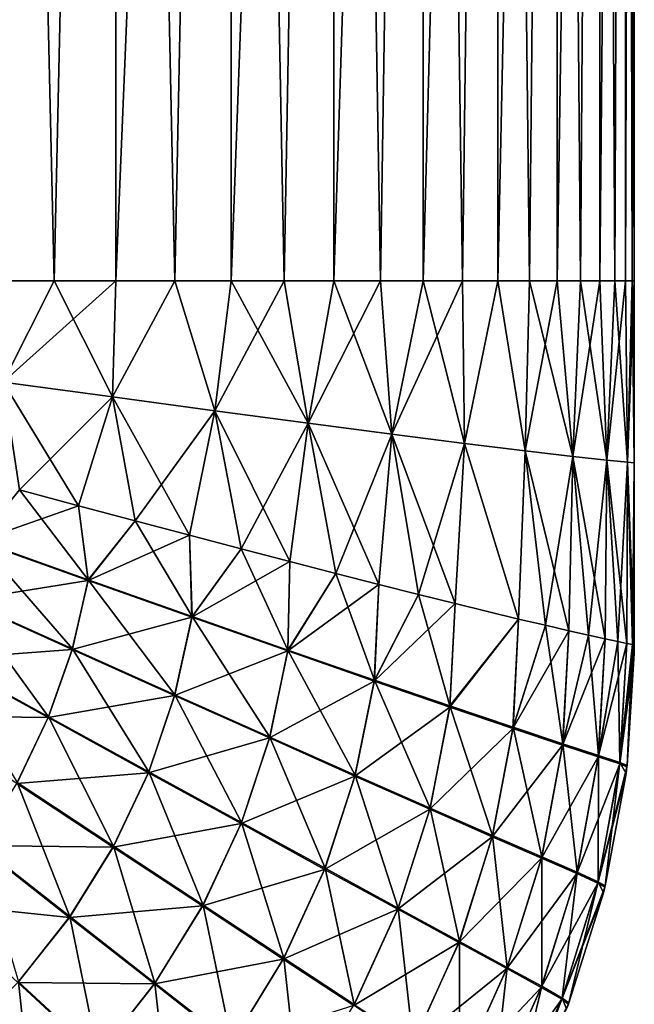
# Model space of a CAD drawing. Header units: metres. Extents: x -109 to 109, y -314 to 82.
# Tile 160 of 191: x 87 to 94, y -9 to 3. Entities that reach past the tile are written whole.
import ezdxf

# ---------------------------------------------------------------- set-up
doc = ezdxf.new("R2010")
doc.units = ezdxf.units.M
doc.layers.add('solid_504261_XXX', color=7, linetype='CONTINUOUS')

msp = doc.modelspace()

# ---------------------------------------------------------------- linework, layer by layer
at = {"layer": 'solid_504261_XXX'}
for points in [[(86.426643, -0.000015, 170.576431), (86.42643, 33.379601, 170.576309), (87.934883, 33.379601, 171.646622)], [(87.196259, -0.000012, 198.003265), (87.934883, 33.379601, 197.447372), (86.42643, 33.379601, 198.5177)], [(87.196259, -0.000012, 198.003265), (86.42643, 33.379601, 198.5177), (86.426643, -0.000015, 198.517563)], [(86.426643, -0.000015, 170.576431), (87.934883, 33.379601, 171.646622), (87.196259, -0.000012, 171.090729)], [(87.196259, -0.000012, 171.090729), (87.934883, 33.379601, 171.646622), (87.935768, -0.000008, 171.647324)], [(87.935768, -0.000008, 197.446671), (87.934883, 33.379601, 197.447372), (87.196259, -0.000012, 198.003265)], [(87.935768, -0.000008, 171.647324), (87.934883, 33.379601, 171.646622), (89.314758, 33.379601, 172.879745)], [(88.642845, -0.000003, 196.849533), (89.314758, 33.379601, 196.214264), (87.934883, 33.379601, 197.447372)], [(88.642845, -0.000003, 196.849533), (87.934883, 33.379601, 197.447372), (87.935768, -0.000008, 197.446671)], [(87.935768, -0.000008, 171.647324), (89.314758, 33.379601, 172.879745), (88.642845, -0.000003, 172.244461)], [(88.642845, -0.000003, 172.244461), (89.314758, 33.379601, 172.879745), (89.315308, -0.000001, 172.88028)], [(89.315308, -0.000001, 196.213715), (89.314758, 33.379601, 196.214264), (88.642845, -0.000003, 196.849533)], [(89.315308, -0.000001, 172.88028), (89.314758, 33.379601, 172.879745), (90.547882, 33.379601, 174.259613)], [(89.951065, -0.000001, 195.541199), (90.547882, 33.379601, 194.834381), (89.314758, 33.379601, 196.214264)], [(89.951065, -0.000001, 195.541199), (89.314758, 33.379601, 196.214264), (89.315308, -0.000001, 196.213715)], [(89.315308, -0.000001, 172.88028), (90.547882, 33.379601, 174.259613), (89.951065, -0.000001, 173.552811)], [(89.951065, -0.000001, 173.552811), (90.547882, 33.379601, 174.259613), (90.548157, -0.000001, 174.259964)], [(90.548157, -0.000001, 194.83403), (90.547882, 33.379601, 194.834381), (89.951065, -0.000001, 195.541199)], [(90.548157, -0.000001, 174.259964), (90.547882, 33.379601, 174.259613), (91.618195, 33.379601, 175.768066)], [(91.104668, -0.000001, 194.094498), (91.618195, 33.379601, 193.325928), (90.547882, 33.379601, 194.834381)], [(91.104668, -0.000001, 194.094498), (90.547882, 33.379601, 194.834381), (90.548157, -0.000001, 194.83403)], [(90.548157, -0.000001, 174.259964), (91.618195, 33.379601, 175.768066), (91.104668, -0.000001, 174.999512)], [(91.104668, -0.000001, 174.999512), (91.618195, 33.379601, 175.768066), (91.618851, -0.000002, 175.769104)], [(91.618851, -0.000002, 193.32489), (91.618195, 33.379601, 193.325928), (91.104668, -0.000001, 194.094498)], [(91.618851, -0.000002, 175.769104), (91.618195, 33.379601, 175.768066), (92.513618, 33.379601, 177.388199)], [(92.089035, -0.000002, 192.527725), (92.513618, 33.379601, 191.705795), (91.618195, 33.379601, 193.325928)], [(92.089035, -0.000002, 192.527725), (91.618195, 33.379601, 193.325928), (91.618851, -0.000002, 193.32489)], [(91.618851, -0.000002, 175.769104), (92.513618, 33.379601, 177.388199), (92.089035, -0.000002, 176.566269)], [(92.089035, -0.000002, 176.566269), (92.513618, 33.379601, 177.388199), (92.513771, -0.000002, 177.388519)], [(92.513771, -0.000002, 191.70549), (92.513618, 33.379601, 191.705795), (92.089035, -0.000002, 192.527725)], [(92.513771, -0.000002, 177.388519), (92.513618, 33.379601, 177.388199), (93.221497, 33.379601, 179.097168)], [(92.891716, -0.000002, 190.860779), (93.221497, 33.379601, 189.996841), (92.513618, 33.379601, 191.705795)], [(92.891716, -0.000002, 190.860779), (92.513618, 33.379601, 191.705795), (92.513771, -0.000002, 191.70549)], [(92.513771, -0.000002, 177.388519), (93.221497, 33.379601, 179.097168), (92.891716, -0.000002, 178.233215)], [(92.891716, -0.000002, 178.233215), (93.221497, 33.379601, 179.097168), (93.221718, -0.000002, 179.097809)], [(93.221718, -0.000002, 189.996185), (93.221497, 33.379601, 189.996841), (92.891716, -0.000002, 190.860779)], [(93.221718, -0.000002, 179.097809), (93.221497, 33.379601, 179.097168), (93.733803, 33.379601, 180.875351)], [(93.502739, -0.000001, 189.114426), (93.733803, 33.379601, 188.218643), (93.221497, 33.379601, 189.996841)], [(93.502739, -0.000001, 189.114426), (93.221497, 33.379601, 189.996841), (93.221718, -0.000002, 189.996185)], [(93.221718, -0.000002, 179.097809), (93.733803, 33.379601, 180.875351), (93.502739, -0.000001, 179.979568)], [(93.502739, -0.000001, 179.979568), (93.733803, 33.379601, 180.875351), (93.733887, -0.000001, 180.875748)], [(93.733887, -0.000001, 188.218246), (93.733803, 33.379601, 188.218643), (93.502739, -0.000001, 189.114426)], [(93.733887, -0.000001, 180.875748), (93.733803, 33.379601, 180.875351), (94.043755, 33.379601, 182.6996)], [(93.914429, 0, 187.310516), (94.043755, 33.379601, 186.394394), (93.733803, 33.379601, 188.218643)], [(93.914429, 0, 187.310516), (93.733803, 33.379601, 188.218643), (93.733887, -0.000001, 188.218246)], [(93.733887, -0.000001, 180.875748), (94.043755, 33.379601, 182.6996), (93.914429, 0, 181.783478)], [(93.914429, 0, 181.783478), (94.043755, 33.379601, 182.6996), (94.043785, 0, 182.69989)], [(94.043785, 0, 186.394119), (94.043755, 33.379601, 186.394394), (93.914429, 0, 187.310516)], [(94.043785, 0, 182.69989), (94.043755, 33.379601, 182.6996), (94.147499, 33.379601, 184.546997)], [(94.147499, 0.000001, 184.546997), (94.147499, 33.379601, 184.546997), (94.043755, 33.379601, 186.394394)], [(94.121552, 0.000001, 185.47197), (94.147499, 0.000001, 184.546997), (94.043755, 33.379601, 186.394394)], [(94.121552, 0.000001, 185.47197), (94.043755, 33.379601, 186.394394), (94.043785, 0, 186.394119)], [(94.043785, 0, 182.69989), (94.147499, 33.379601, 184.546997), (94.121552, 0.000001, 183.622025)], [(94.121552, 0.000001, 183.622025), (94.147499, 33.379601, 184.546997), (94.147499, 0.000001, 184.546997)], [(94.043785, 0, 182.69989), (94.064758, -2.175122, 182.915543), (93.817871, -2.150916, 181.284027)], [(93.914429, 0, 181.783478), (94.043785, 0, 182.69989), (93.817871, -2.150916, 181.284027)], [(94.043785, 0, 186.394119), (93.914429, 0, 187.310516), (94.064758, -2.175122, 186.178467)], [(94.043785, 0, 182.69989), (94.121552, 0.000001, 183.622025), (94.064758, -2.175122, 182.915543)], [(94.121552, 0.000001, 185.47197), (94.043785, 0, 186.394119), (94.064758, -2.175122, 186.178467)], [(94.147499, 0.000001, 184.546997), (94.147499, -2.18082, 184.546997), (94.064758, -2.175122, 182.915543)], [(94.121552, 0.000001, 183.622025), (94.147499, 0.000001, 184.546997), (94.064758, -2.175122, 182.915543)], [(94.121552, 0.000001, 185.47197), (94.064758, -2.175122, 186.178467), (94.147499, -2.18082, 184.546997)], [(94.121552, 0.000001, 185.47197), (94.147499, -2.18082, 184.546997), (94.147499, 0.000001, 184.546997)], [(86.426643, -0.000015, 170.576431), (87.196259, -0.000012, 171.090729), (86.581924, -1.21375, 170.674179)], [(87.196259, -0.000012, 198.003265), (86.426643, -0.000015, 198.517563), (86.581924, -1.21375, 198.41983)], [(87.935768, -0.000008, 171.647324), (87.895531, -1.392723, 171.612961), (86.581924, -1.21375, 170.674179)], [(87.196259, -0.000012, 171.090729), (87.935768, -0.000008, 171.647324), (86.581924, -1.21375, 170.674179)], [(87.196259, -0.000012, 198.003265), (86.581924, -1.21375, 198.41983), (87.895531, -1.392723, 197.481033)], [(87.935768, -0.000008, 197.446671), (87.196259, -0.000012, 198.003265), (87.895531, -1.392723, 197.481033)], [(88.642845, -0.000003, 172.244461), (89.120178, -1.558425, 172.685226), (87.895531, -1.392723, 171.612961)], [(87.935768, -0.000008, 171.647324), (88.642845, -0.000003, 172.244461), (87.895531, -1.392723, 171.612961)], [(88.642845, -0.000003, 196.849533), (87.895531, -1.392723, 197.481033), (89.120178, -1.558425, 196.408783)], [(88.642845, -0.000003, 196.849533), (87.935768, -0.000008, 197.446671), (87.895531, -1.392723, 197.481033)], [(88.642845, -0.000003, 172.244461), (89.315308, -0.000001, 172.88028), (89.120178, -1.558425, 172.685226)], [(89.315308, -0.000001, 196.213715), (88.642845, -0.000003, 196.849533), (89.120178, -1.558425, 196.408783)], [(89.951065, -0.000001, 173.552811), (90.240898, -1.708261, 173.884613), (89.120178, -1.558425, 172.685226)], [(89.315308, -0.000001, 172.88028), (89.951065, -0.000001, 173.552811), (89.120178, -1.558425, 172.685226)], [(89.315308, -0.000001, 196.213715), (89.120178, -1.558425, 196.408783), (90.240898, -1.708261, 195.209396)], [(89.951065, -0.000001, 195.541199), (89.315308, -0.000001, 196.213715), (90.240898, -1.708261, 195.209396)], [(89.951065, -0.000001, 173.552811), (90.548157, -0.000001, 174.259964), (90.240898, -1.708261, 173.884613)], [(90.548157, -0.000001, 194.83403), (89.951065, -0.000001, 195.541199), (90.240898, -1.708261, 195.209396)], [(91.104668, -0.000001, 174.999512), (91.243507, -1.839874, 175.198593), (90.240898, -1.708261, 173.884613)], [(90.548157, -0.000001, 174.259964), (91.104668, -0.000001, 174.999512), (90.240898, -1.708261, 173.884613)], [(90.548157, -0.000001, 194.83403), (90.240898, -1.708261, 195.209396), (91.243507, -1.839874, 193.895401)], [(91.104668, -0.000001, 194.094498), (90.548157, -0.000001, 194.83403), (91.243507, -1.839874, 193.895401)], [(91.104668, -0.000001, 174.999512), (91.618851, -0.000002, 175.769104), (91.243507, -1.839874, 175.198593)], [(91.618851, -0.000002, 193.32489), (91.104668, -0.000001, 194.094498), (91.243507, -1.839874, 193.895401)], [(92.089035, -0.000002, 176.566269), (92.114151, -1.951099, 176.612656), (91.243507, -1.839874, 175.198593)], [(91.618851, -0.000002, 175.769104), (92.089035, -0.000002, 176.566269), (91.243507, -1.839874, 175.198593)], [(91.618851, -0.000002, 193.32489), (91.243507, -1.839874, 193.895401), (92.114151, -1.951099, 192.481339)], [(92.089035, -0.000002, 192.527725), (91.618851, -0.000002, 193.32489), (92.114151, -1.951099, 192.481339)], [(92.089035, -0.000002, 176.566269), (92.513771, -0.000002, 177.388519), (92.114151, -1.951099, 176.612656)], [(92.513771, -0.000002, 191.70549), (92.089035, -0.000002, 192.527725), (92.114151, -1.951099, 192.481339)], [(92.513771, -0.000002, 177.388519), (92.839653, -2.040309, 178.110626), (92.114151, -1.951099, 176.612656)], [(92.513771, -0.000002, 191.70549), (92.114151, -1.951099, 192.481339), (92.839653, -2.040309, 190.983383)], [(92.513771, -0.000002, 177.388519), (92.891716, -0.000002, 178.233215), (92.839653, -2.040309, 178.110626)], [(92.891716, -0.000002, 190.860779), (92.513771, -0.000002, 191.70549), (92.839653, -2.040309, 190.983383)], [(93.221718, -0.000002, 179.097809), (93.408836, -2.106534, 179.674896), (92.839653, -2.040309, 178.110626)], [(92.891716, -0.000002, 178.233215), (93.221718, -0.000002, 179.097809), (92.839653, -2.040309, 178.110626)], [(92.891716, -0.000002, 190.860779), (92.839653, -2.040309, 190.983383), (93.408836, -2.106534, 189.419098)], [(93.221718, -0.000002, 189.996185), (92.891716, -0.000002, 190.860779), (93.408836, -2.106534, 189.419098)], [(93.221718, -0.000002, 179.097809), (93.502739, -0.000001, 179.979568), (93.408836, -2.106534, 179.674896)], [(93.502739, -0.000001, 189.114426), (93.221718, -0.000002, 189.996185), (93.408836, -2.106534, 189.419098)], [(93.733887, -0.000001, 180.875748), (93.817871, -2.150916, 181.284027), (93.408836, -2.106534, 179.674896)], [(93.502739, -0.000001, 179.979568), (93.733887, -0.000001, 180.875748), (93.408836, -2.106534, 179.674896)], [(93.502739, -0.000001, 189.114426), (93.408836, -2.106534, 189.419098), (93.817871, -2.150916, 187.809982)], [(93.733887, -0.000001, 188.218246), (93.502739, -0.000001, 189.114426), (93.817871, -2.150916, 187.809982)], [(93.733887, -0.000001, 180.875748), (93.914429, 0, 181.783478), (93.817871, -2.150916, 181.284027)], [(93.914429, 0, 187.310516), (93.733887, -0.000001, 188.218246), (93.817871, -2.150916, 187.809982)], [(93.914429, 0, 187.310516), (93.817871, -2.150916, 187.809982), (94.064758, -2.175122, 186.178467)], [(86.777618, -2.506798, 170.807434), (86.581924, -1.21375, 170.674179), (87.895531, -1.392723, 171.612961)], [(86.581924, -1.21375, 198.41983), (86.777626, -2.506798, 198.286591), (87.486977, -2.696826, 197.788605)], [(87.895531, -1.392723, 197.481033), (86.581924, -1.21375, 198.41983), (87.486977, -2.696826, 197.788605)], [(87.486969, -2.696828, 171.305405), (86.777618, -2.506798, 170.807434), (87.895531, -1.392723, 171.612961)], [(88.16748, -2.878179, 171.838791), (87.486969, -2.696828, 171.305405), (87.895531, -1.392723, 171.612961)], [(87.895531, -1.392723, 197.481033), (87.486977, -2.696826, 197.788605), (88.16748, -2.878178, 197.255219)], [(88.16748, -2.878179, 171.838791), (87.895531, -1.392723, 171.612961), (89.120178, -1.558425, 172.685226)], [(87.895531, -1.392723, 197.481033), (88.16748, -2.878178, 197.255219), (88.817444, -3.05036, 196.687714)], [(89.120178, -1.558425, 196.408783), (87.895531, -1.392723, 197.481033), (88.817444, -3.05036, 196.687714)], [(88.817444, -3.050361, 172.406296), (88.16748, -2.878179, 171.838791), (89.120178, -1.558425, 172.685226)], [(89.435722, -3.213031, 173.006973), (88.817444, -3.050361, 172.406296), (89.120178, -1.558425, 172.685226)], [(89.120178, -1.558425, 196.408783), (88.817444, -3.05036, 196.687714), (89.435715, -3.213029, 196.087021)], [(89.435722, -3.213031, 173.006973), (89.120178, -1.558425, 172.685226), (90.240898, -1.708261, 173.884613)], [(89.120178, -1.558425, 196.408783), (89.435715, -3.213029, 196.087021), (90.020752, -3.365761, 195.455444)], [(90.240898, -1.708261, 195.209396), (89.120178, -1.558425, 196.408783), (90.020752, -3.365761, 195.455444)], [(90.02076, -3.365762, 173.638565), (89.435722, -3.213031, 173.006973), (90.240898, -1.708261, 173.884613)], [(90.240898, -1.708261, 195.209396), (90.020752, -3.365761, 195.455444), (90.571129, -3.508165, 194.795532)], [(90.571136, -3.508167, 174.298477), (90.02076, -3.365762, 173.638565), (90.240898, -1.708261, 173.884613)], [(90.571136, -3.508167, 174.298477), (90.240898, -1.708261, 173.884613), (91.243507, -1.839874, 175.198593)], [(90.240898, -1.708261, 195.209396), (90.571129, -3.508165, 194.795532), (91.085426, -3.63986, 194.109726)], [(91.243507, -1.839874, 193.895401), (90.240898, -1.708261, 195.209396), (91.085426, -3.63986, 194.109726)], [(91.085434, -3.63986, 174.984283), (90.571136, -3.508167, 174.298477), (91.243507, -1.839874, 175.198593)], [(91.243507, -1.839874, 193.895401), (91.085426, -3.63986, 194.109726), (91.562134, -3.76045, 193.400665)], [(91.562134, -3.760452, 175.693344), (91.085434, -3.63986, 174.984283), (91.243507, -1.839874, 175.198593)], [(91.562134, -3.760452, 175.693344), (91.243507, -1.839874, 175.198593), (92.114151, -1.951099, 176.612656)], [(91.243507, -1.839874, 193.895401), (91.562134, -3.76045, 193.400665), (92.000885, -3.869919, 192.669647)], [(92.114151, -1.951099, 192.481339), (91.243507, -1.839874, 193.895401), (92.000885, -3.869919, 192.669647)], [(92.000885, -3.869919, 176.424347), (91.562134, -3.760452, 175.693344), (92.114151, -1.951099, 176.612656)], [(92.761528, -4.055048, 177.947113), (92.000885, -3.869919, 176.424347), (92.114151, -1.951099, 176.612656)], [(92.114151, -1.951099, 192.481339), (92.000885, -3.869919, 192.669647), (92.76152, -4.055051, 191.146896)], [(92.761528, -4.055048, 177.947113), (92.114151, -1.951099, 176.612656), (92.839653, -2.040309, 178.110626)], [(92.839653, -2.040309, 190.983383), (92.114151, -1.951099, 192.481339), (92.76152, -4.055051, 191.146896)], [(92.839653, -2.040309, 190.983383), (92.76152, -4.055051, 191.146896), (93.081978, -4.130526, 190.355957)], [(93.081985, -4.130527, 178.738052), (92.761528, -4.055048, 177.947113), (92.839653, -2.040309, 178.110626)], [(93.081985, -4.130527, 178.738052), (92.839653, -2.040309, 178.110626), (93.408836, -2.106534, 179.674896)], [(92.839653, -2.040309, 190.983383), (93.081978, -4.130526, 190.355957), (93.361893, -4.194871, 189.546982)], [(93.408836, -2.106534, 189.419098), (92.839653, -2.040309, 190.983383), (93.361893, -4.194871, 189.546982)], [(93.361908, -4.194871, 179.547028), (93.081985, -4.130527, 178.738052), (93.408836, -2.106534, 179.674896)], [(93.408836, -2.106534, 189.419098), (93.361893, -4.194871, 189.546982), (93.600235, -4.248317, 188.724396)], [(93.60025, -4.24832, 180.369614), (93.361908, -4.194871, 179.547028), (93.408836, -2.106534, 179.674896)], [(93.60025, -4.24832, 180.369614), (93.408836, -2.106534, 179.674896), (93.817871, -2.150916, 181.284027)], [(93.408836, -2.106534, 189.419098), (93.600235, -4.248317, 188.724396), (93.796387, -4.291211, 187.891739)], [(93.817871, -2.150916, 187.809982), (93.408836, -2.106534, 189.419098), (93.796387, -4.291211, 187.891739)], [(93.796402, -4.29121, 181.202271), (93.60025, -4.24832, 180.369614), (93.817871, -2.150916, 181.284027)], [(93.817871, -2.150916, 187.809982), (93.796387, -4.291211, 187.891739), (93.9496, -4.323872, 187.053589)], [(93.949615, -4.323874, 182.040421), (93.796402, -4.29121, 181.202271), (93.817871, -2.150916, 181.284027)], [(93.949615, -4.323874, 182.040421), (93.817871, -2.150916, 181.284027), (94.064758, -2.175122, 182.915543)], [(93.817871, -2.150916, 187.809982), (93.9496, -4.323872, 187.053589), (94.059441, -4.3467, 186.213715)], [(94.064758, -2.175122, 186.178467), (93.817871, -2.150916, 187.809982), (94.059441, -4.3467, 186.213715)], [(94.059448, -4.346699, 182.88031), (93.949615, -4.323874, 182.040421), (94.064758, -2.175122, 182.915543)], [(94.064758, -2.175122, 186.178467), (94.059441, -4.3467, 186.213715), (94.125458, -4.360088, 185.377075)], [(94.125458, -4.360093, 183.716934), (94.059448, -4.346699, 182.88031), (94.064758, -2.175122, 182.915543)], [(94.125458, -4.360093, 183.716934), (94.064758, -2.175122, 182.915543), (94.147499, -2.18082, 184.546997)], [(94.064758, -2.175122, 186.178467), (94.147499, -4.3645, 184.546997), (94.147499, -2.18082, 184.546997)], [(94.064758, -2.175122, 186.178467), (94.125458, -4.360088, 185.377075), (94.147499, -4.3645, 184.546997)], [(94.147499, -4.3645, 184.546997), (94.125458, -4.360093, 183.716934), (94.147499, -2.18082, 184.546997)], [(86.281631, -3.122087, 170.513367), (86.777618, -2.506798, 170.807434), (87.486969, -2.696828, 171.305405)], [(86.777626, -2.506798, 198.286591), (86.283081, -3.114213, 198.580261), (87.604019, -3.583597, 197.669174)], [(87.486977, -2.696826, 197.788605), (86.777626, -2.506798, 198.286591), (87.604019, -3.583597, 197.669174)], [(87.602455, -3.59275, 171.424377), (86.281631, -3.122087, 170.513367), (87.486969, -2.696828, 171.305405)], [(87.602455, -3.59275, 171.424377), (87.486969, -2.696828, 171.305405), (88.16748, -2.878179, 171.838791)], [(88.16748, -2.878178, 197.255219), (87.486977, -2.696826, 197.788605), (87.604019, -3.583597, 197.669174)], [(87.602455, -3.59275, 171.424377), (88.16748, -2.878179, 171.838791), (88.817444, -3.050361, 172.406296)], [(88.16748, -2.878178, 197.255219), (87.604019, -3.583597, 197.669174), (88.847809, -4.023182, 196.614441)], [(88.817444, -3.05036, 196.687714), (88.16748, -2.878178, 197.255219), (88.847809, -4.023182, 196.614441)], [(88.846146, -4.033558, 172.479065), (87.602455, -3.59275, 171.424377), (88.817444, -3.050361, 172.406296)], [(89.435715, -3.213029, 196.087021), (88.817444, -3.05036, 196.687714), (88.847809, -4.023182, 196.614441)], [(88.846146, -4.033558, 172.479065), (88.817444, -3.050361, 172.406296), (89.435722, -3.213031, 173.006973)], [(86.107399, -3.834446, 170.481522), (86.281631, -3.122087, 170.513367), (87.602455, -3.59275, 171.424377)], [(86.283081, -3.114213, 198.580261), (86.109741, -3.826648, 198.612152), (87.412865, -4.411907, 197.706909)], [(87.604019, -3.583597, 197.669174), (86.283081, -3.114213, 198.580261), (87.412865, -4.411907, 197.706909)], [(88.846146, -4.033558, 172.479065), (89.435722, -3.213031, 173.006973), (90.02076, -3.365762, 173.638565)], [(89.435715, -3.213029, 196.087021), (88.847809, -4.023182, 196.614441), (89.996834, -4.426419, 195.419189)], [(90.020752, -3.365761, 195.455444), (89.435715, -3.213029, 196.087021), (89.996834, -4.426419, 195.419189)], [(89.99511, -4.437945, 173.674301), (88.846146, -4.033558, 172.479065), (90.02076, -3.365762, 173.638565)], [(89.99511, -4.437945, 173.674301), (90.02076, -3.365762, 173.638565), (90.571136, -3.508167, 174.298477)], [(90.571129, -3.508165, 194.795532), (90.020752, -3.365761, 195.455444), (89.996834, -4.426419, 195.419189)], [(89.99511, -4.437945, 173.674301), (90.571136, -3.508167, 174.298477), (91.085434, -3.63986, 174.984283)], [(90.571129, -3.508165, 194.795532), (89.996834, -4.426419, 195.419189), (91.032883, -4.786623, 194.095657)], [(91.085426, -3.63986, 194.109726), (90.571129, -3.508165, 194.795532), (91.032883, -4.786623, 194.095657)], [(87.410248, -4.420968, 171.386703), (86.107399, -3.834446, 170.481522), (87.602455, -3.59275, 171.424377)], [(87.410248, -4.420968, 171.386703), (87.602455, -3.59275, 171.424377), (88.846146, -4.033558, 172.479065)], [(87.604019, -3.583597, 197.669174), (87.412865, -4.411907, 197.706909), (88.641548, -4.962345, 196.65625)], [(88.847809, -4.023182, 196.614441), (87.604019, -3.583597, 197.669174), (88.641548, -4.962345, 196.65625)], [(91.031097, -4.799206, 174.997849), (89.99511, -4.437945, 173.674301), (91.085434, -3.63986, 174.984283)], [(91.031097, -4.799206, 174.997849), (91.085434, -3.63986, 174.984283), (91.562134, -3.760452, 175.693344)], [(91.562134, -3.76045, 193.400665), (91.085426, -3.63986, 194.109726), (91.032883, -4.786623, 194.095657)], [(91.031097, -4.799206, 174.997849), (91.562134, -3.760452, 175.693344), (92.000885, -3.869919, 176.424347)], [(91.562134, -3.76045, 193.400665), (91.032883, -4.786623, 194.095657), (91.937843, -5.097341, 192.659149)], [(92.000885, -3.869919, 192.669647), (91.562134, -3.76045, 193.400665), (91.937843, -5.097341, 192.659149)], [(85.854431, -4.537221, 170.454453), (86.107399, -3.834446, 170.481522), (87.410248, -4.420968, 171.386703)], [(86.109741, -3.826648, 198.612152), (85.857643, -4.529602, 198.639282), (87.128723, -5.228191, 197.738998)], [(87.412865, -4.411907, 197.706909), (86.109741, -3.826648, 198.612152), (87.128723, -5.228191, 197.738998)], [(91.93602, -5.110868, 176.434387), (91.031097, -4.799206, 174.997849), (92.000885, -3.869919, 176.424347)], [(91.93602, -5.110868, 176.434387), (92.000885, -3.869919, 176.424347), (92.761528, -4.055048, 177.947113)], [(92.76152, -4.055051, 191.146896), (92.000885, -3.869919, 192.669647), (91.937843, -5.097341, 192.659149)], [(88.638687, -4.972611, 172.437317), (87.410248, -4.420968, 171.386703), (88.846146, -4.033558, 172.479065)], [(88.638687, -4.972611, 172.437317), (88.846146, -4.033558, 172.479065), (89.99511, -4.437945, 173.674301)], [(88.847809, -4.023182, 196.614441), (88.641548, -4.962345, 196.65625), (89.777962, -5.469694, 195.462753)], [(89.996834, -4.426419, 195.419189), (88.847809, -4.023182, 196.614441), (89.777962, -5.469694, 195.462753)], [(92.69294, -5.367503, 177.965149), (91.93602, -5.110868, 176.434387), (92.761528, -4.055048, 177.947113)], [(92.76152, -4.055051, 191.146896), (91.937843, -5.097341, 192.659149), (92.694786, -5.353166, 191.128448)], [(92.69294, -5.367503, 177.965149), (92.761528, -4.055048, 177.947113), (93.081985, -4.130527, 178.738052)], [(92.69294, -5.367503, 177.965149), (93.081985, -4.130527, 178.738052), (93.361908, -4.194871, 179.547028)], [(93.081978, -4.130526, 190.355957), (92.76152, -4.055051, 191.146896), (92.694786, -5.353166, 191.128448)], [(93.081978, -4.130526, 190.355957), (92.694786, -5.353166, 191.128448), (93.289421, -5.550303, 189.524567)], [(93.361893, -4.194871, 189.546982), (93.081978, -4.130526, 190.355957), (93.289421, -5.550303, 189.524567)], [(93.287544, -5.565302, 179.569122), (92.69294, -5.367503, 177.965149), (93.361908, -4.194871, 179.547028)], [(93.287544, -5.565302, 179.569122), (93.361908, -4.194871, 179.547028), (93.60025, -4.24832, 180.369614)], [(93.287544, -5.565302, 179.569122), (93.60025, -4.24832, 180.369614), (93.796402, -4.29121, 181.202271)], [(93.600235, -4.248317, 188.724396), (93.361893, -4.194871, 189.546982), (93.289421, -5.550303, 189.524567)], [(93.600235, -4.248317, 188.724396), (93.289421, -5.550303, 189.524567), (93.716888, -5.690344, 187.874268)], [(93.796387, -4.291211, 187.891739), (93.600235, -4.248317, 188.724396), (93.716888, -5.690344, 187.874268)], [(93.714996, -5.705849, 181.219528), (93.287544, -5.565302, 179.569122), (93.796402, -4.29121, 181.202271)], [(93.714996, -5.705849, 181.219528), (93.796402, -4.29121, 181.202271), (93.949615, -4.323874, 182.040421)], [(93.714996, -5.705849, 181.219528), (93.949615, -4.323874, 182.040421), (94.059448, -4.346699, 182.88031)], [(93.972801, -5.792078, 182.888214), (93.714996, -5.705849, 181.219528), (94.059448, -4.346699, 182.88031)], [(93.9496, -4.323872, 187.053589), (93.796387, -4.291211, 187.891739), (93.716888, -5.690344, 187.874268)], [(93.9496, -4.323872, 187.053589), (93.716888, -5.690344, 187.874268), (93.974724, -5.776233, 186.205688)], [(94.059441, -4.3467, 186.213715), (93.9496, -4.323872, 187.053589), (93.974724, -5.776233, 186.205688)], [(93.972801, -5.792078, 182.888214), (94.059448, -4.346699, 182.88031), (94.125458, -4.360093, 183.716934)], [(93.972801, -5.792078, 182.888214), (94.125458, -4.360093, 183.716934), (94.147499, -4.3645, 184.546997)], [(94.147041, -4.469705, 184.546997), (93.972801, -5.792078, 182.888214), (94.147499, -4.3645, 184.546997)], [(94.125458, -4.360088, 185.377075), (94.059441, -4.3467, 186.213715), (93.974724, -5.776233, 186.205688)], [(94.125458, -4.360088, 185.377075), (93.974724, -5.776233, 186.205688), (94.060493, -5.810248, 184.546997)], [(94.125458, -4.360088, 185.377075), (94.060493, -5.810248, 184.546997), (94.147354, -4.424145, 184.552368)], [(94.125458, -4.360088, 185.377075), (94.147354, -4.424145, 184.552368), (94.147499, -4.3645, 184.546997)], [(94.147354, -4.424145, 184.552368), (94.147041, -4.469705, 184.546997), (94.147499, -4.3645, 184.546997)], [(87.125076, -5.237036, 171.354691), (85.854431, -4.537221, 170.454453), (87.410248, -4.420968, 171.386703)], [(87.125076, -5.237036, 171.354691), (87.410248, -4.420968, 171.386703), (88.638687, -4.972611, 172.437317)], [(87.412865, -4.411907, 197.706909), (87.128723, -5.228191, 197.738998), (88.328377, -5.886712, 196.691833)], [(88.641548, -4.962345, 196.65625), (87.412865, -4.411907, 197.706909), (88.328377, -5.886712, 196.691833)], [(89.774887, -5.481091, 173.630798), (88.638687, -4.972611, 172.437317), (89.99511, -4.437945, 173.674301)], [(89.774887, -5.481091, 173.630798), (89.99511, -4.437945, 173.674301), (91.031097, -4.799206, 174.997849)], [(89.996834, -4.426419, 195.419189), (89.777962, -5.469694, 195.462753), (90.803513, -5.925431, 194.138474)], [(91.032883, -4.786623, 194.095657), (89.996834, -4.426419, 195.419189), (90.803513, -5.925431, 194.138474)], [(94.147041, -4.469705, 184.546997), (94.060493, -5.810248, 184.546997), (93.972801, -5.792078, 182.888214)], [(94.147354, -4.424145, 184.552368), (94.060493, -5.810248, 184.546997), (94.147041, -4.469705, 184.546997)], [(85.522385, -5.215862, 170.433411), (85.854431, -4.537221, 170.454453), (87.125076, -5.237036, 171.354691)], [(87.128723, -5.228191, 197.738998), (85.857643, -4.529602, 198.639282), (86.751076, -6.016303, 197.763977)], [(90.800255, -5.937863, 174.955093), (89.774887, -5.481091, 173.630798), (91.031097, -4.799206, 174.997849)], [(90.800255, -5.937863, 174.955093), (91.031097, -4.799206, 174.997849), (91.93602, -5.110868, 176.434387)], [(91.032883, -4.786623, 194.095657), (90.803513, -5.925431, 194.138474), (91.699768, -6.321256, 192.69873)], [(91.937843, -5.097341, 192.659149), (91.032883, -4.786623, 194.095657), (91.699768, -6.321256, 192.69873)], [(88.324341, -5.896723, 172.40181), (87.125076, -5.237036, 171.354691), (88.638687, -4.972611, 172.437317)], [(88.324341, -5.896723, 172.40181), (88.638687, -4.972611, 172.437317), (89.774887, -5.481091, 173.630798)], [(88.641548, -4.962345, 196.65625), (88.328377, -5.886712, 196.691833), (89.438805, -6.495205, 195.499878)], [(89.777962, -5.469694, 195.462753), (88.641548, -4.962345, 196.65625), (89.438805, -6.495205, 195.499878)], [(91.696358, -6.334607, 176.394867), (90.800255, -5.937863, 174.955093), (91.93602, -5.110868, 176.434387)], [(91.696358, -6.334607, 176.394867), (91.93602, -5.110868, 176.434387), (92.69294, -5.367503, 177.965149)], [(91.937843, -5.097341, 192.659149), (91.699768, -6.321256, 192.69873), (92.449516, -6.650012, 191.162537)], [(92.694786, -5.353166, 191.128448), (91.937843, -5.097341, 192.659149), (92.449516, -6.650012, 191.162537)], [(86.746414, -6.024752, 171.329788), (85.522385, -5.215862, 170.433411), (87.125076, -5.237036, 171.354691)], [(86.746414, -6.024752, 171.329788), (87.125076, -5.237036, 171.354691), (88.324341, -5.896723, 172.40181)], [(87.128723, -5.228191, 197.738998), (86.751076, -6.016303, 197.763977), (87.907692, -6.778703, 196.719574)], [(88.328377, -5.886712, 196.691833), (87.128723, -5.228191, 197.738998), (87.907692, -6.778703, 196.719574)], [(92.445969, -6.664147, 177.931107), (91.696358, -6.334607, 176.394867), (92.69294, -5.367503, 177.965149)], [(92.445969, -6.664147, 177.931107), (92.69294, -5.367503, 177.965149), (93.287544, -5.565302, 179.569122)], [(92.694786, -5.353166, 191.128448), (92.449516, -6.650012, 191.162537), (93.038231, -6.906352, 189.5513)], [(93.289421, -5.550303, 189.524567), (92.694786, -5.353166, 191.128448), (93.038231, -6.906352, 189.5513)], [(89.434402, -6.506307, 173.59375), (88.324341, -5.896723, 172.40181), (89.774887, -5.481091, 173.630798)], [(89.434402, -6.506307, 173.59375), (89.774887, -5.481091, 173.630798), (90.800255, -5.937863, 174.955093)], [(89.777962, -5.469694, 195.462753), (89.438805, -6.495205, 195.499878), (90.441422, -7.043344, 194.175034)], [(90.803513, -5.925431, 194.138474), (89.777962, -5.469694, 195.462753), (90.441422, -7.043344, 194.175034)], [(93.034576, -6.92112, 179.542435), (92.445969, -6.664147, 177.931107), (93.287544, -5.565302, 179.569122)], [(93.034576, -6.92112, 179.542435), (93.287544, -5.565302, 179.569122), (93.714996, -5.705849, 181.219528)], [(93.289421, -5.550303, 189.524567), (93.038231, -6.906352, 189.5513), (93.460907, -7.091025, 187.89238)], [(93.716888, -5.690344, 187.874268), (93.289421, -5.550303, 189.524567), (93.460907, -7.091025, 187.89238)], [(93.457169, -7.106264, 181.201431), (93.034576, -6.92112, 179.542435), (93.714996, -5.705849, 181.219528)], [(93.457169, -7.106264, 181.201431), (93.714996, -5.705849, 181.219528), (93.972801, -5.792078, 182.888214)], [(93.716888, -5.690344, 187.874268), (93.460907, -7.091025, 187.89238), (93.71492, -7.206302, 186.214661)], [(93.974724, -5.776233, 186.205688), (93.716888, -5.690344, 187.874268), (93.71492, -7.206302, 186.214661)], [(93.974724, -5.776233, 186.205688), (93.71492, -7.206302, 186.214661), (93.797684, -7.254273, 184.546997)], [(93.974724, -5.776233, 186.205688), (93.797684, -7.254273, 184.546997), (94.048569, -5.906088, 184.546997)], [(93.974724, -5.776233, 186.205688), (94.058548, -5.826334, 184.546997), (94.060493, -5.810248, 184.546997)], [(93.974724, -5.776233, 186.205688), (94.048569, -5.906088, 184.546997), (94.058548, -5.826334, 184.546997)], [(87.902481, -6.788264, 172.374161), (86.746414, -6.024752, 171.329788), (88.324341, -5.896723, 172.40181)], [(87.902481, -6.788264, 172.374161), (88.324341, -5.896723, 172.40181), (89.434402, -6.506307, 173.59375)], [(88.328377, -5.886712, 196.691833), (87.907692, -6.778703, 196.719574), (88.978836, -7.484165, 195.52887)], [(89.438805, -6.495205, 195.499878), (88.328377, -5.886712, 196.691833), (88.978836, -7.484165, 195.52887)], [(93.711113, -7.221843, 182.879257), (93.457169, -7.106264, 181.201431), (93.972801, -5.792078, 182.888214)], [(93.711113, -7.221843, 182.879257), (93.972801, -5.792078, 182.888214), (94.058548, -5.826334, 184.546997)], [(94.048569, -5.906088, 184.546997), (93.711113, -7.221843, 182.879257), (94.058548, -5.826334, 184.546997)], [(94.060493, -5.810248, 184.546997), (94.058548, -5.826334, 184.546997), (93.972801, -5.792078, 182.888214)], [(86.751076, -6.016303, 197.763977), (86.283936, -6.762323, 197.781052), (87.384148, -7.622671, 196.738556)], [(87.907692, -6.778703, 196.719574), (86.751076, -6.016303, 197.763977), (87.384148, -7.622671, 196.738556)], [(90.436699, -7.05544, 174.918594), (89.434402, -6.506307, 173.59375), (90.800255, -5.937863, 174.955093)], [(90.436699, -7.05544, 174.918594), (90.800255, -5.937863, 174.955093), (91.696358, -6.334607, 176.394867)], [(90.803513, -5.925431, 194.138474), (90.441422, -7.043344, 194.175034), (91.317772, -7.521017, 192.732666)], [(91.699768, -6.321256, 192.69873), (90.803513, -5.925431, 194.138474), (91.317772, -7.521017, 192.732666)], [(94.048569, -5.906088, 184.546997), (93.797684, -7.254273, 184.546997), (93.711113, -7.221843, 182.879257)], [(86.278336, -6.770242, 171.312805), (86.746414, -6.024752, 171.329788), (87.902481, -6.788264, 172.374161)], [(91.312775, -7.533991, 176.360992), (90.436699, -7.05544, 174.918594), (91.696358, -6.334607, 176.394867)], [(91.312775, -7.533991, 176.360992), (91.696358, -6.334607, 176.394867), (92.445969, -6.664147, 177.931107)], [(91.699768, -6.321256, 192.69873), (91.317772, -7.521017, 192.732666), (92.05072, -7.919338, 191.191956)], [(92.449516, -6.650012, 191.162537), (91.699768, -6.321256, 192.69873), (92.05072, -7.919338, 191.191956)], [(88.973122, -7.494763, 173.564865), (87.902481, -6.788264, 172.374161), (89.434402, -6.506307, 173.59375)], [(88.973122, -7.494763, 173.564865), (89.434402, -6.506307, 173.59375), (90.436699, -7.05544, 174.918594)], [(89.438805, -6.495205, 195.499878), (88.978836, -7.484165, 195.52887), (89.946266, -8.120602, 194.203674)], [(90.441422, -7.043344, 194.175034), (89.438805, -6.495205, 195.499878), (89.946266, -8.120602, 194.203674)], [(92.045486, -7.933056, 177.901749), (91.312775, -7.533991, 176.360992), (92.445969, -6.664147, 177.931107)], [(92.045486, -7.933056, 177.901749), (92.445969, -6.664147, 177.931107), (93.034576, -6.92112, 179.542435)], [(92.449516, -6.650012, 191.162537), (92.05072, -7.919338, 191.191956), (92.625801, -8.231418, 189.574554)], [(93.038231, -6.906352, 189.5513), (92.449516, -6.650012, 191.162537), (92.625801, -8.231418, 189.574554)], [(85.72776, -7.461524, 171.304169), (86.278336, -6.770242, 171.312805), (87.377853, -7.631627, 172.355286)], [(87.377853, -7.631627, 172.355286), (86.278336, -6.770242, 171.312805), (87.902481, -6.788264, 172.374161)], [(87.384148, -7.622671, 196.738556), (86.283936, -6.762323, 197.781052), (86.765678, -8.40467, 196.748291)], [(87.377853, -7.631627, 172.355286), (87.902481, -6.788264, 172.374161), (88.973122, -7.494763, 173.564865)], [(87.907692, -6.778703, 196.719574), (87.384148, -7.622671, 196.738556), (88.403381, -8.419393, 195.548752)], [(88.978836, -7.484165, 195.52887), (87.907692, -6.778703, 196.719574), (88.403381, -8.419393, 195.548752)], [(92.620377, -8.245728, 179.519226), (92.045486, -7.933056, 177.901749), (93.034576, -6.92112, 179.542435)], [(92.620377, -8.245728, 179.519226), (93.034576, -6.92112, 179.542435), (93.457169, -7.106264, 181.201431)], [(93.038231, -6.906352, 189.5513), (92.625801, -8.231418, 189.574554), (93.03804, -8.457108, 187.90831)], [(93.460907, -7.091025, 187.89238), (93.038231, -6.906352, 189.5513), (93.03804, -8.457108, 187.90831)], [(89.940102, -8.132143, 174.89006), (88.973122, -7.494763, 173.564865), (90.436699, -7.05544, 174.918594)], [(89.940102, -8.132143, 174.89006), (90.436699, -7.05544, 174.918594), (91.312775, -7.533991, 176.360992)], [(90.441422, -7.043344, 194.175034), (89.946266, -8.120602, 194.203674), (90.791893, -8.676128, 192.759354)], [(91.317772, -7.521017, 192.732666), (90.441422, -7.043344, 194.175034), (90.791893, -8.676128, 192.759354)], [(93.032471, -8.471848, 181.185532), (92.620377, -8.245728, 179.519226), (93.457169, -7.106264, 181.201431)], [(93.032471, -8.471848, 181.185532), (93.457169, -7.106264, 181.201431), (93.711113, -7.221843, 182.879257)], [(93.460907, -7.091025, 187.89238), (93.03804, -8.457108, 187.90831), (93.284813, -8.597949, 186.222672)], [(93.71492, -7.206302, 186.214661), (93.460907, -7.091025, 187.89238), (93.284813, -8.597949, 186.222672)], [(93.279144, -8.612949, 182.871262), (93.032471, -8.471848, 181.185532), (93.711113, -7.221843, 182.879257)], [(93.279144, -8.612949, 182.871262), (93.711113, -7.221843, 182.879257), (93.793816, -7.270018, 184.546997)], [(93.777084, -7.33714, 184.546997), (93.279144, -8.612949, 182.871262), (93.793816, -7.270018, 184.546997)], [(93.71492, -7.206302, 186.214661), (93.284813, -8.597949, 186.222672), (93.363503, -8.655445, 184.546997)], [(93.71492, -7.206302, 186.214661), (93.363503, -8.655445, 184.546997), (93.777084, -7.33714, 184.546997)], [(93.797684, -7.254273, 184.546997), (93.793816, -7.270018, 184.546997), (93.711113, -7.221843, 182.879257)], [(93.71492, -7.206302, 186.214661), (93.793816, -7.270018, 184.546997), (93.797684, -7.254273, 184.546997)], [(93.71492, -7.206302, 186.214661), (93.777084, -7.33714, 184.546997), (93.793816, -7.270018, 184.546997)], [(93.777084, -7.33714, 184.546997), (93.363503, -8.655445, 184.546997), (93.279144, -8.612949, 182.871262)], [(86.758385, -8.412868, 172.345642), (85.72776, -7.461524, 171.304169), (87.377853, -7.631627, 172.355286)], [(88.396446, -8.429313, 173.54509), (87.377853, -7.631627, 172.355286), (88.973122, -7.494763, 173.564865)], [(88.396446, -8.429313, 173.54509), (88.973122, -7.494763, 173.564865), (89.940102, -8.132143, 174.89006)], [(88.978836, -7.484165, 195.52887), (88.403381, -8.419393, 195.548752), (89.324074, -9.138724, 194.223373)], [(89.946266, -8.120602, 194.203674), (88.978836, -7.484165, 195.52887), (89.324074, -9.138724, 194.223373)], [(90.785332, -8.688499, 176.334396), (89.940102, -8.132143, 174.89006), (91.312775, -7.533991, 176.360992)], [(90.785332, -8.688499, 176.334396), (91.312775, -7.533991, 176.360992), (92.045486, -7.933056, 177.901749)], [(91.317772, -7.521017, 192.732666), (90.791893, -8.676128, 192.759354), (91.498962, -9.140156, 191.215179)], [(92.05072, -7.919338, 191.191956), (91.317772, -7.521017, 192.732666), (91.498962, -9.140156, 191.215179)], [(86.758385, -8.412868, 172.345642), (87.377853, -7.631627, 172.355286), (88.396446, -8.429313, 173.54509)], [(87.384148, -7.622671, 196.738556), (86.765678, -8.40467, 196.748291), (87.721321, -9.28513, 195.558975)], [(88.403381, -8.419393, 195.548752), (87.384148, -7.622671, 196.738556), (87.721321, -9.28513, 195.558975)], [(91.492073, -9.153226, 177.878616), (90.785332, -8.688499, 176.334396), (92.045486, -7.933056, 177.901749)], [(91.492073, -9.153226, 177.878616), (92.045486, -7.933056, 177.901749), (92.620377, -8.245728, 179.519226)], [(92.05072, -7.919338, 191.191956), (91.498962, -9.140156, 191.215179), (92.053406, -9.504255, 189.593018)], [(92.625801, -8.231418, 189.574554), (92.05072, -7.919338, 191.191956), (92.053406, -9.504255, 189.593018)], [(89.316566, -9.149519, 174.870468), (88.396446, -8.429313, 173.54509), (89.940102, -8.132143, 174.89006)], [(89.316566, -9.149519, 174.870468), (89.940102, -8.132143, 174.89006), (90.785332, -8.688499, 176.334396)], [(89.946266, -8.120602, 194.203674), (89.324074, -9.138724, 194.223373), (90.128822, -9.767094, 192.777756)], [(90.791893, -8.676128, 192.759354), (89.946266, -8.120602, 194.203674), (90.128822, -9.767094, 192.777756)], [(92.046257, -9.517876, 179.500809), (91.492073, -9.153226, 177.878616), (92.620377, -8.245728, 179.519226)], [(92.046257, -9.517876, 179.500809), (92.620377, -8.245728, 179.519226), (93.032471, -8.471848, 181.185532)], [(92.625801, -8.231418, 189.574554), (92.053406, -9.504255, 189.593018), (92.450462, -9.767333, 187.921066)], [(93.03804, -8.457108, 187.90831), (92.625801, -8.231418, 189.574554), (92.450462, -9.767333, 187.921066)], [(86.05217, -9.118181, 172.345703), (86.758385, -8.412868, 172.345642), (87.713264, -9.294199, 173.534973)], [(86.765678, -8.40467, 196.748291), (86.060364, -9.110888, 196.748352), (86.941696, -10.065766, 195.559036)], [(87.713264, -9.294199, 173.534973), (86.758385, -8.412868, 172.345642), (88.396446, -8.429313, 173.54509)], [(87.721321, -9.28513, 195.558975), (86.765678, -8.40467, 196.748291), (86.941696, -10.065766, 195.559036)], [(87.713264, -9.294199, 173.534973), (88.396446, -8.429313, 173.54509), (89.316566, -9.149519, 174.870468)], [(88.403381, -8.419393, 195.548752), (87.721321, -9.28513, 195.558975), (88.584579, -10.080365, 194.233536)], [(89.324074, -9.138724, 194.223373), (88.403381, -8.419393, 195.548752), (88.584579, -10.080365, 194.233536)], [(92.443115, -9.781344, 181.172806), (92.046257, -9.517876, 179.500809), (93.032471, -8.471848, 181.185532)], [(92.443115, -9.781344, 181.172806), (93.032471, -8.471848, 181.185532), (93.279144, -8.612949, 182.871262)], [(93.03804, -8.457108, 187.90831), (92.450462, -9.767333, 187.921066), (92.687683, -9.93013, 186.229141)], [(93.284813, -8.597949, 186.222672), (93.03804, -8.457108, 187.90831), (92.687683, -9.93013, 186.229141)], [(92.680222, -9.944364, 182.864792), (92.443115, -9.781344, 181.172806), (93.279144, -8.612949, 182.871262)], [(92.680222, -9.944364, 182.864792), (93.279144, -8.612949, 182.871262), (93.357796, -8.670535, 184.546997)], [(93.284813, -8.597949, 186.222672), (92.687683, -9.93013, 186.229141), (92.762627, -9.993414, 184.546997)], [(93.284813, -8.597949, 186.222672), (92.762627, -9.993414, 184.546997), (93.335716, -8.728305, 184.546997)], [(93.363503, -8.655445, 184.546997), (93.357796, -8.670535, 184.546997), (93.279144, -8.612949, 182.871262)], [(93.284813, -8.597949, 186.222672), (93.357796, -8.670535, 184.546997), (93.363503, -8.655445, 184.546997)], [(93.284813, -8.597949, 186.222672), (93.335716, -8.728305, 184.546997), (93.357796, -8.670535, 184.546997)], [(93.335716, -8.728305, 184.546997), (92.680222, -9.944364, 182.864792), (93.357796, -8.670535, 184.546997)]]:
    msp.add_3dface(points, dxfattribs=at)

doc.saveas('drawing.dxf')
